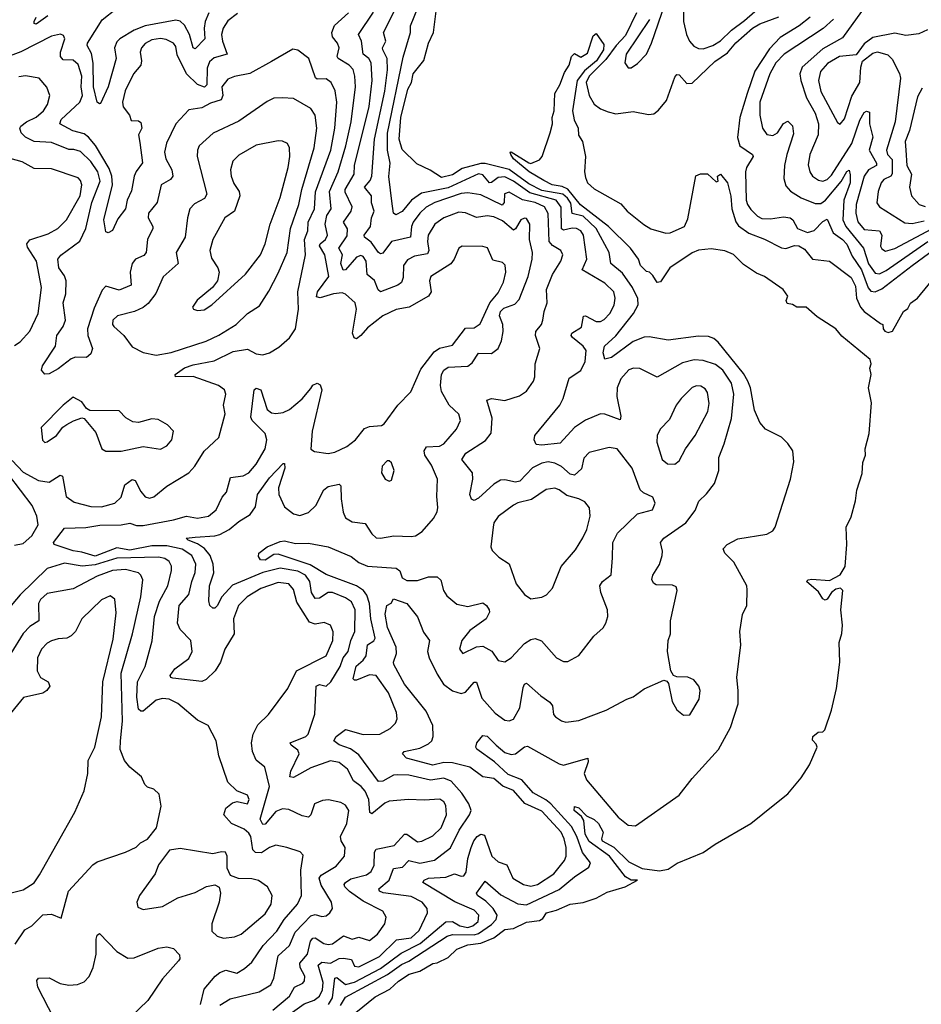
# Model space of a CAD drawing. Extents: x 1550320 to 1685906, y 509093 to 640511.
# Tile 235 of 256: x 1649919 to 1654057, y 516906 to 521423. Entities that reach past the tile are written whole.
import ezdxf

# ---------------------------------------------------------------- set-up
doc = ezdxf.new("R2010")
doc.units = 0

msp = doc.modelspace()

# ---------------------------------------------------------------- linework, layer by layer
at = {"layer": '0CON20XD'}
for points in [[(1652964.2, 521544.2), (1652964.7, 521415), (1652979.2, 521355), (1652993.6, 521325), (1653012.6, 521302.6), (1653035, 521291.1), (1653055, 521290), (1653100.6, 521305), (1653135, 521325.8), (1653185, 521376.1), (1653245, 521420.4), (1653352.5, 521515)], [(1652809.4, 521425), (1652702.3, 521265), (1652695.7, 521225), (1652712.2, 521202.2), (1652725, 521202.9), (1652755, 521223.1), (1652795, 521265.8), (1652818.5, 521315), (1652881.9, 521498.1)], [(1653821.9, 521518.1), (1653695, 521339.7), (1653605, 521290.2), (1653510.3, 521205), (1653499.7, 521175), (1653503.8, 521145), (1653530.2, 521065), (1653569.8, 520995), (1653585.6, 520945), (1653583.5, 520895), (1653544.8, 520805.2), (1653537.2, 520757.2), (1653544.7, 520725), (1653558.2, 520705), (1653585, 520686.7), (1653605, 520682.1), (1653625, 520690.5), (1653645, 520710.3), (1653738.2, 520855), (1653775, 520961.8), (1653795, 520997.9), (1653805, 521004.4), (1653819.4, 520999.4), (1653818.4, 520945), (1653834.3, 520885), (1653817.9, 520825), (1653850.8, 520765), (1653850.4, 520755), (1653813.7, 520735), (1653794.3, 520705.7), (1653758, 520575), (1653756.2, 520535), (1653765, 520495.5), (1653795, 520461.3), (1653865, 520454.1), (1653876.1, 520435), (1653870, 520385), (1653875, 520371.9), (1653891.8, 520361.8), (1653935, 520373.5), (1654033.9, 520426.1), (1654288.5, 520561.5)], [(1650918.4, 521451.6), (1650875, 521418.2), (1650852.6, 521385), (1650845.2, 521355), (1650849.2, 521325), (1650871.5, 521265), (1650811.7, 521248.3), (1650790.6, 521229.4), (1650779.3, 521200.7), (1650778.3, 521125), (1650766.8, 521113.2), (1650735, 521126.2), (1650684.2, 521175), (1650641.7, 521261.7), (1650635, 521301.2), (1650625, 521315.6), (1650591.9, 521331.9), (1650565, 521337), (1650525, 521331.3), (1650495, 521314.6), (1650478.2, 521295), (1650471.8, 521275), (1650478.2, 521235), (1650474.8, 521215.2), (1650441.2, 521175), (1650402.5, 521097.5), (1650391.3, 521045), (1650394.1, 521024.1), (1650423.6, 520985), (1650430.8, 520960.8), (1650465, 520959.2), (1650475, 520952.5), (1650479.2, 520925), (1650464.4, 520895.6), (1650470.6, 520860.6), (1650483.1, 520766.9), (1650453.4, 520726.6), (1650445, 520705.6), (1650432.5, 520637.5), (1650412, 520595), (1650404.4, 520555), (1650370.2, 520509.8), (1650345, 520456.7), (1650325, 520445.6), (1650315, 520450), (1650304.8, 520505.2), (1650345.3, 520665), (1650342.4, 520705), (1650330.2, 520740.2), (1650266.7, 520846.7), (1650235, 520884.3), (1650215, 520899.4), (1650162.8, 520912.8), (1650103.5, 520945), (1650109.1, 520965), (1650195.3, 521045), (1650207.2, 521075), (1650200.5, 521115), (1650204, 521165), (1650187.8, 521217.8), (1650165, 521237.8), (1650118.9, 521238.9), (1650106.6, 521255), (1650107.1, 521275), (1650125.6, 521335), (1650120.8, 521350.8), (1650107, 521357), (1650065, 521347.9), (1649924.2, 521275.8), (1649675, 521183)], [(1650990, 518145), (1651011.8, 518188.2), (1651060.5, 518235), (1651149.6, 518355), (1651189.3, 518435), (1651325, 518504.5), (1651356.4, 518575), (1651357.1, 518615), (1651345.7, 518645), (1651316.9, 518656.9), (1651275, 518650.3), (1651248.8, 518658.8), (1651190.6, 518750.6), (1651175, 518809.4), (1651154.8, 518834.8), (1651105, 518840.7), (1651025, 518813.9), (1650962.5, 518775), (1650923.4, 518735), (1650899.7, 518675), (1650902.8, 518605), (1650860.3, 518535), (1650841.1, 518475), (1650816.4, 518435), (1650775, 518396.5), (1650755, 518387.1), (1650622.4, 518402.4), (1650612.5, 518405), (1650608.9, 518415), (1650630.9, 518445), (1650695, 518493.1), (1650710.3, 518525), (1650704.5, 518575), (1650655, 518625.6), (1650643.1, 518655), (1650651.3, 518735), (1650695, 518785.6), (1650708.4, 518845), (1650725, 518886.2), (1650727.1, 518925), (1650708.9, 518965), (1650664.1, 518994.1), (1650595, 519010), (1650525, 519009.4), (1650425, 518989.7), (1650365, 518999.6), (1650265, 518962.1), (1650205, 518980.8), (1650165, 518986), (1650077.5, 519015), (1650074.3, 519025), (1650125, 519090), (1650223.3, 519093.3), (1650286.5, 519103.5), (1650385, 519105.2), (1650425, 519112.7), (1650455, 519103.2), (1650485, 519101.9), (1650625, 519128.1), (1650685, 519146), (1650735, 519136.4), (1650785, 519145.3), (1650821.3, 519175), (1650847.8, 519232.2), (1650868.2, 519255), (1650886.6, 519323.4), (1650945, 519330.8), (1650970.4, 519345), (1651005, 519383.6), (1651045.7, 519455), (1651053.8, 519495), (1651045.3, 519525), (1650985.5, 519585), (1650979.2, 519599.2), (1650994.4, 519725.6), (1651005, 519732), (1651025.4, 519725.4), (1651055.3, 519635), (1651075, 519620), (1651095, 519615.8), (1651128.5, 519621.5), (1651157.5, 519635), (1651215.7, 519684.3), (1651255, 519730.8), (1651265, 519745.8), (1651285, 519756), (1651297.6, 519747.6), (1651305.4, 519725), (1651260.8, 519535), (1651255, 519453.3), (1651271.9, 519441.9), (1651335, 519433.5), (1651365, 519439.1), (1651420.6, 519465), (1651460.9, 519495), (1651501.6, 519548.4), (1651525, 519557.3), (1651579.2, 519560.8), (1651591.2, 519568.8), (1651654.4, 519655), (1651713.6, 519716.4), (1651760.4, 519819.6), (1651820.6, 519899.4), (1651845, 519915.8), (1651905, 519930.3), (1651965, 520007.5), (1652005, 520008.9), (1652032.5, 520027.5), (1652076.4, 520123.6), (1652115, 520170), (1652139.1, 520219.1), (1652150, 520265), (1652147.7, 520297.7), (1652135, 520309.5), (1652090.7, 520320.7), (1652066.1, 520376.1), (1652045, 520382.5), (1651950, 520385), (1651934.2, 520375), (1651913.6, 520325), (1651897.4, 520302.6), (1651805.6, 520244.4), (1651800, 520225), (1651807.9, 520175), (1651795, 520155.6), (1651705.8, 520104.2), (1651646.7, 520093.3), (1651585, 520065.3), (1651515, 520009.6), (1651485, 519973.8), (1651465, 519959.4), (1651453.8, 519963.8), (1651446.3, 519985), (1651464.6, 520094.6), (1651458.1, 520125), (1651415, 520163.3), (1651399.7, 520169.7), (1651358.6, 520165), (1651297.3, 520147.3), (1651281.1, 520151.1), (1651286.4, 520175), (1651337.2, 520245), (1651320, 520345), (1651295.3, 520385.3), (1651298.3, 520395), (1651323, 520415), (1651332, 520435), (1651321, 520485), (1651329.2, 520525), (1651348.8, 520555), (1651340.5, 520635), (1651380.7, 520725), (1651415.9, 520844.1), (1651441, 520955), (1651459.6, 521115), (1651457.7, 521165), (1651450, 521195), (1651430.7, 521215), (1651380.7, 521245), (1651375.3, 521255), (1651385.4, 521295), (1651378.2, 521315), (1651354.6, 521345), (1651351.1, 521365), (1651363.9, 521396.1), (1651427.3, 521455)], [(1650787.4, 521455), (1650770.4, 521415), (1650765.2, 521385), (1650768.5, 521335), (1650725, 521290), (1650715, 521294.3), (1650698.4, 521355), (1650675, 521398.1), (1650655, 521416.7), (1650635, 521421.7), (1650495, 521394.8), (1650444.7, 521375), (1650378.2, 521335), (1650365, 521322.1), (1650354.8, 521295), (1650361.2, 521245), (1650324.9, 521115.1), (1650290.6, 521039.4), (1650285, 521036.9), (1650274.3, 521045), (1650257.5, 521115), (1650255.7, 521224.3), (1650248, 521268), (1650228, 521305), (1650230.3, 521315), (1650297.6, 521422.4), (1650363.4, 521475)], [(1651336.9, 516905), (1651355.4, 516935), (1651365.6, 517025), (1651375, 517028.9), (1651415, 516997.1), (1651455, 517006.7), (1651575, 517069.6), (1651669.2, 517140.8), (1651757.2, 517185), (1651875, 517284.5), (1651905, 517286), (1651939.7, 517265), (1651975, 517258.6), (1651999.2, 517265), (1652023.3, 517285), (1652026.1, 517315), (1652005, 517338.3), (1651915.5, 517375.5), (1651768.6, 517465), (1651775.7, 517475), (1651795.8, 517484.2), (1651875, 517489), (1651915, 517503.9), (1651945, 517493.2), (1651956.7, 517495), (1651967.6, 517512.4), (1651976, 517575), (1651991.5, 517625), (1652003.2, 517655), (1652018.8, 517675), (1652035, 517686.2), (1652052.1, 517682.1), (1652086.5, 517585), (1652115, 517558.7), (1652155.4, 517545), (1652182.9, 517485), (1652231.4, 517455), (1652265, 517447.1), (1652295, 517455.9), (1652370, 517505), (1652419.3, 517565), (1652426.4, 517585), (1652426.9, 517625), (1652418.4, 517665), (1652404.3, 517695), (1652315, 517791.6), (1652237.7, 517827.7), (1652185, 517886.3), (1652136.7, 517906.7), (1652095, 517942.2), (1652045, 517949.3), (1651985, 517994.1), (1651905, 518014.2), (1651864.9, 518015.1), (1651815, 518002.9), (1651694.2, 518035), (1651675.8, 518055), (1651684.2, 518065), (1651755, 518080.3), (1651795, 518100.4), (1651810.9, 518115), (1651816.8, 518135), (1651815.3, 518185), (1651785, 518250.8), (1651684.8, 518375), (1651636.2, 518465), (1651634, 518476), (1651647.6, 518515), (1651647.2, 518545), (1651606.5, 518635), (1651596.2, 518695), (1651604.5, 518735.5), (1651623.9, 518746.1), (1651635, 518766.2), (1651695, 518744.4), (1651745, 518683.5), (1651773, 518613), (1651799.5, 518575), (1651790, 518525), (1651798.1, 518495), (1651835, 518420.3), (1651864.7, 518375), (1651905, 518343.8), (1651945, 518331.2), (1651965, 518338.2), (1652005, 518384.4), (1652015, 518384.3), (1652039.8, 518309.8), (1652101.1, 518241.1), (1652145, 518209.5), (1652165, 518205.6), (1652185, 518214.4), (1652214.1, 518265.9), (1652230, 518360), (1652235, 518374), (1652245, 518379.2), (1652310.7, 518320.7), (1652352.6, 518292.6), (1652363.6, 518275), (1652369.2, 518235), (1652378, 518225), (1652405, 518205.7), (1652425, 518200.5), (1652485, 518207.3), (1652611.2, 518255), (1652705, 518305.7), (1652735, 518316), (1652785, 518353.8), (1652875, 518392.5), (1652888.3, 518388.3), (1652897, 518377), (1652913.8, 518295), (1652935, 518257.5), (1652965, 518232.5), (1652995, 518233.3), (1653037.5, 518305), (1653041.2, 518345), (1653035.7, 518365.7), (1653013.3, 518395), (1652985, 518406), (1652935, 518407.5), (1652920, 518415), (1652907.5, 518435), (1652891.4, 518525), (1652895.7, 518574.3), (1652905.8, 518605), (1652905.7, 518665), (1652935.8, 518805), (1652931.2, 518821.2), (1652915, 518828.8), (1652840.3, 518830.3), (1652828.3, 518838.3), (1652820.6, 518855), (1652824.4, 518875), (1652855, 518924.2), (1652867.9, 518965), (1652869.5, 518985), (1652859.4, 519025), (1652875.6, 519045), (1652976.9, 519115), (1653018.6, 519171.4), (1653035.5, 519214.5), (1653071.7, 519248.3), (1653107.1, 519295), (1653128.1, 519355), (1653127.3, 519415), (1653152.2, 519477.8), (1653185.7, 519594.3), (1653197, 519705), (1653186, 519755), (1653145.3, 519815), (1653111.6, 519841.6), (1653055, 519860), (1653015, 519863.2), (1652961.3, 519848.7), (1652845, 519783.1), (1652765, 519822.9), (1652736.1, 519823.9), (1652715, 519816.9), (1652677.1, 519775), (1652660.8, 519735), (1652660, 519695), (1652678.2, 519605), (1652675, 519588), (1652605, 519614.2), (1652585, 519614.7), (1652515, 519585.3), (1652465, 519552.2), (1652399.6, 519480.4), (1652315, 519470.8), (1652290, 519475), (1652280, 519495), (1652282.5, 519515), (1652398.4, 519655), (1652413.4, 519685), (1652440.9, 519779.1), (1652495, 519813.8), (1652513.7, 519855), (1652519, 519905), (1652505.2, 519925), (1652456.8, 519965), (1652450.4, 519975), (1652452.9, 519985), (1652498.1, 520011.9), (1652507, 520063), (1652515, 520065.3), (1652565, 520038.4), (1652585, 520038.7), (1652602.1, 520047.9), (1652627.1, 520075), (1652646.8, 520113.2), (1652651.3, 520145), (1652645, 520174.2), (1652604.4, 520215), (1652500.5, 520275), (1652522.2, 520325), (1652507.1, 520435), (1652494.1, 520454.1), (1652475, 520465.2), (1652455, 520467), (1652415, 520457), (1652405, 520463.3), (1652403.4, 520563.4), (1652381.2, 520595), (1652259.7, 520629.7), (1652185, 520682.8), (1652145, 520702.6), (1652115, 520700), (1652085, 520676), (1652075, 520674.8), (1652045, 520712.2), (1652025, 520716.7), (1651885, 520651.5), (1651763.1, 520626.9), (1651717.8, 520595), (1651675, 520543.5), (1651645, 520527.5), (1651635, 520536.2), (1651628.5, 520578.5), (1651613.6, 520703.6), (1651619.3, 520765), (1651607, 520825), (1651607.1, 520902.9), (1651678.5, 521251.5), (1651712.9, 521365), (1651712.5, 521395), (1651748.9, 521485)], [(1652271.6, 520325), (1652272.2, 520355), (1652258.6, 520415), (1652260.9, 520485), (1652245, 520510.9), (1652235, 520512.9), (1652218.5, 520505), (1652195, 520463.6), (1652185, 520458), (1652135, 520500), (1652095, 520518.4), (1652065, 520523.1), (1652015, 520515.3), (1651965, 520537.8), (1651935, 520540.3), (1651865.2, 520514.8), (1651824.2, 520485.8), (1651793.4, 520435), (1651790, 520405), (1651796, 520364), (1651791, 520349), (1651731.3, 520338.7), (1651698.2, 520321.8), (1651680, 520295), (1651678.8, 520241.2), (1651671.9, 520218.1), (1651655, 520206.1), (1651575, 520174.4), (1651564, 520184), (1651547, 520227), (1651514.2, 520255), (1651508.4, 520315), (1651495, 520337.3), (1651485, 520341.6), (1651465, 520333.2), (1651415, 520276.1), (1651403.8, 520273.8), (1651392.2, 520305), (1651400.7, 520345), (1651384.3, 520375), (1651421.7, 520431.7), (1651423.1, 520463.1), (1651404.7, 520495), (1651440, 520545), (1651444.8, 520565), (1651412.8, 520632.8), (1651412.8, 520645), (1651453.6, 520715), (1651455.2, 520755), (1651522.3, 521025), (1651536.6, 521145), (1651531.5, 521225), (1651521.8, 521245), (1651494.7, 521265), (1651487.1, 521325), (1651474.7, 521355), (1651542.3, 521457.7)], [(1651390.6, 516899.4), (1651415, 516938.5), (1651607.5, 517042.5), (1651671.4, 517088.6), (1651705, 517103.5), (1651881.4, 517218.6), (1651905, 517225.4), (1652005, 517223.9), (1652025, 517230), (1652085, 517271.1), (1652106, 517295), (1652110, 517315), (1652092, 517345), (1652058.3, 517378.3), (1652020, 517405), (1652016.2, 517415), (1652055, 517470.6), (1652127.5, 517407.5), (1652205, 517366.5), (1652245, 517362.3), (1652395, 517432.3), (1652465, 517490.8), (1652531.6, 517535), (1652538.4, 517555), (1652502.5, 517602.5), (1652476.3, 517675), (1652451.3, 517721.3), (1652356, 517826), (1652334.4, 517844.4), (1652275, 517876.1), (1652223.3, 517935), (1652160.4, 517960.4), (1652098.2, 518018.2), (1652016.9, 518076.9), (1652012.5, 518085), (1652017.3, 518105), (1652045, 518139.1), (1652065, 518136.2), (1652106.1, 518095), (1652145, 518061.5), (1652175, 518051.6), (1652195, 518055.3), (1652235, 518087.7), (1652250, 518090), (1652395, 518008.8), (1652415, 518003.4), (1652525.7, 518035.7), (1652527.9, 518017.9), (1652510, 517965), (1652520, 517935), (1652665, 517764.6), (1652712, 517728), (1652745, 517724.6), (1652945, 517864.6), (1653005, 517941.4), (1653125.5, 518075), (1653180.4, 518175), (1653216, 518285), (1653215.8, 518345.8), (1653210.7, 518405), (1653227.9, 518555), (1653223.4, 518616.6), (1653235.9, 518694.1), (1653256.7, 518735), (1653257.7, 518807.7), (1653255.8, 518825), (1653197.1, 518935), (1653155, 518976), (1653147.1, 518995), (1653166, 519015), (1653215, 519041.1), (1653347.4, 519062.6), (1653375, 519077.5), (1653385.5, 519095), (1653456.9, 519315), (1653471.2, 519395), (1653466.5, 519445), (1653445, 519478.6), (1653415, 519508.1), (1653341.4, 519545), (1653315.9, 519575.9), (1653291.8, 519631.8), (1653273.3, 519735), (1653260.7, 519765), (1653240.4, 519800.4), (1653125, 519943.3), (1653105, 519960.5), (1653079.4, 519969.4), (1653035, 519970.8), (1652895, 519952.9), (1652808.6, 519968.6), (1652785, 519967.5), (1652735, 519947.5), (1652635, 519873.7), (1652605, 519866), (1652596.1, 519895), (1652602.5, 519925), (1652655, 519973.6), (1652736.6, 520075), (1652756.7, 520115), (1652755.3, 520144.7), (1652730.7, 520195), (1652685, 520261.1), (1652631.2, 520305), (1652623.7, 520355), (1652565.1, 520465), (1652505, 520521.5), (1652455, 520534.7), (1652448.9, 520581.1), (1652433.2, 520605), (1652412.2, 520622.2), (1652315, 520639.2), (1652255, 520670), (1652165, 520736.4), (1652055, 520764.1), (1652035, 520764.1), (1651949.5, 520740.5), (1651905, 520711), (1651855, 520698.9), (1651803, 520733), (1651742, 520762), (1651675, 520828.6), (1651660.5, 520875), (1651667.5, 520975), (1651700.9, 521105), (1651717.6, 521135), (1651724.4, 521175), (1651773.6, 521236.4), (1651795, 521316), (1651818.4, 521365), (1651831.5, 521475)], [(1652639.6, 518955), (1652641.2, 519025), (1652661.9, 519068.1), (1652755, 519156.2), (1652823.3, 519175), (1652835.8, 519205), (1652825, 519232), (1652782.4, 519252.4), (1652767, 519267), (1652730, 519365), (1652661.2, 519455), (1652625, 519460.6), (1652532.6, 519437.4), (1652508.3, 519411.7), (1652497.3, 519362.7), (1652465, 519333.2), (1652445, 519338.7), (1652405, 519372.8), (1652375, 519389), (1652345, 519394.3), (1652315, 519388.9), (1652273, 519367), (1652215, 519305.3), (1652195, 519301.6), (1652145, 519312.4), (1652125, 519310.3), (1652095, 519292.8), (1652025, 519227.5), (1652005, 519217.1), (1651992.9, 519222.9), (1651984.6, 519244.6), (1651998.8, 519315), (1651996.9, 519345), (1651948.9, 519405), (1651965.9, 519434.1), (1652056.8, 519493.2), (1652083.1, 519526.9), (1652086.9, 519595), (1652062.5, 519677.5), (1652084.5, 519685.5), (1652145, 519676.2), (1652212.8, 519697.2), (1652245, 519719.2), (1652277.5, 519765), (1652283.6, 519785), (1652285.4, 519844.6), (1652306.5, 519915), (1652286.1, 519975), (1652287.1, 519992.9), (1652313.5, 520025), (1652320.3, 520045), (1652325.4, 520085), (1652340, 520125), (1652336.8, 520185), (1652363.9, 520255), (1652401.8, 520315), (1652411.8, 520345), (1652403.1, 520365), (1652365, 520386.7), (1652348.7, 520405), (1652344.1, 520534.1), (1652327.9, 520565), (1652285, 520584.3), (1652227.2, 520597.2), (1652165, 520632.8), (1652144.1, 520625), (1652142.8, 520585), (1652133.1, 520573.1), (1652035, 520619.7), (1651975, 520628.3), (1651945, 520626.1), (1651825, 520584.8), (1651785, 520562.8), (1651754.7, 520535), (1651725, 520494.6), (1651717, 520475), (1651712, 520425), (1651625, 520405.7), (1651585, 520352.1), (1651575, 520348.4), (1651565, 520355.8), (1651532.7, 520402.7), (1651501.1, 520425), (1651500.4, 520435), (1651529, 520475), (1651533.1, 520515), (1651545.8, 520545), (1651533.5, 520583.5), (1651533.3, 520615), (1651501.6, 520655), (1651528.1, 520685), (1651535.6, 520705), (1651547.7, 520875), (1651594.3, 521095), (1651607, 521193), (1651605.9, 521245), (1651585.8, 521285), (1651584.7, 521295), (1651599.7, 521325), (1651588.7, 521365), (1651649.3, 521485)], [(1652749.8, 521455), (1652699.8, 521350.2), (1652656.5, 521305), (1652608.8, 521241.2), (1652532.1, 521165), (1652518.4, 521135), (1652531.9, 521075), (1652555, 521036.4), (1652585, 521014.7), (1652619.8, 521000.2), (1652655, 520991.3), (1652735, 521002.1), (1652805, 520987.8), (1652828.9, 520991.1), (1652851.4, 521008.6), (1652887.6, 521052.4), (1652925, 521160), (1652935, 521172.5), (1652945, 521170.6), (1652980.9, 521130.9), (1653005, 521132.9), (1653108.9, 521231.1), (1653168.1, 521271.9), (1653205, 521317.4), (1653282.8, 521385), (1653315, 521405.2), (1653403.2, 521436.8)], [(1650048.8, 521441.2), (1649995, 521403.5), (1649986.2, 521406.2), (1649985.8, 521415), (1649994.3, 521435)], [(1653546.8, 521435), (1653496.4, 521395), (1653408.8, 521341.2), (1653359.5, 521290.5), (1653292.9, 521187.1), (1653258.2, 521085), (1653223.8, 520975), (1653213.2, 520883.2), (1653224.3, 520844.3), (1653281.4, 520805), (1653285.8, 520795), (1653255.3, 520745), (1653250, 520725), (1653252.9, 520595), (1653258.5, 520575), (1653275, 520552.5), (1653305, 520522.3), (1653325, 520511.3), (1653365, 520509.5), (1653425, 520518.9), (1653455, 520514), (1653467.7, 520505), (1653489.3, 520465), (1653535, 520447.7), (1653564.4, 520455.6), (1653605, 520496.9), (1653625, 520508.2), (1653652.2, 520445), (1653695, 520415.5), (1653715, 520394.2), (1653739.1, 520339.1), (1653782.4, 520275), (1653812.5, 520192.5), (1653825, 520178.4), (1653845, 520175.2), (1653875, 520188), (1654015, 520296.2), (1654164, 520405)], [(1653654.5, 521425.5), (1653606.9, 521383.1), (1653427.2, 521265), (1653389.8, 521225), (1653361, 521175), (1653315.6, 521045), (1653315.6, 520985.6), (1653327.6, 520925), (1653347.4, 520897.4), (1653375, 520892.7), (1653397.5, 520905), (1653425, 520947.5), (1653445, 520958), (1653465, 520936.7), (1653470.9, 520899.1), (1653439.4, 520805), (1653429.1, 520755), (1653426.2, 520695), (1653435, 520660.8), (1653456.3, 520636.3), (1653506, 520606), (1653570.2, 520580.2), (1653595, 520580.4), (1653617, 520595), (1653689.2, 520680.8), (1653715, 520726.8), (1653725, 520732.9), (1653731, 520711), (1653729.6, 520675), (1653700.6, 520595), (1653696.1, 520505), (1653709.8, 520475), (1653791.7, 520375), (1653815, 520303.7), (1653845, 520260.2), (1653865, 520257.9), (1653895, 520272.8), (1654086.8, 520405)], [(1653240.9, 520300.9), (1653195, 520345.6), (1653155, 520363.6), (1653092.6, 520372.6), (1653035, 520365.8), (1653005, 520354.3), (1652902.9, 520285), (1652859.3, 520220.7), (1652845, 520217.5), (1652825, 520250), (1652810, 520265), (1652795, 520267.5), (1652767.5, 520295), (1652759.2, 520325), (1652721.8, 520375), (1652622, 520475), (1652493.2, 520573.2), (1652435.1, 520645.1), (1652408.1, 520658.1), (1652362.7, 520665), (1652324.5, 520685), (1652257.8, 520725), (1652184.6, 520785), (1652172.7, 520805), (1652170, 520815), (1652175, 520817.5), (1652256.1, 520766.1), (1652265, 520764.3), (1652305, 520780), (1652317.3, 520795), (1652353.8, 520903.8), (1652364.4, 520945), (1652362.3, 520975), (1652371.4, 521005), (1652375.2, 521085), (1652398.6, 521125), (1652418.7, 521181.3), (1652440, 521215), (1652451.9, 521255), (1652465, 521268.8), (1652495, 521251.4), (1652525, 521270.5), (1652550.6, 521349.4), (1652565, 521360), (1652599.4, 521309.4), (1652597.9, 521285), (1652565.5, 521235), (1652511.2, 521188.8), (1652477.7, 521145), (1652456, 521005), (1652463.4, 520963.4), (1652481.8, 520925), (1652484.2, 520894.2), (1652501.2, 520865), (1652515.6, 520795.6), (1652510.6, 520725), (1652515, 520699.2), (1652525, 520674.5), (1652555, 520646.7), (1652678.2, 520578.2), (1652706.4, 520545), (1652783.2, 520483.2), (1652815, 520463.1), (1652885, 520444.3), (1652905, 520446.2), (1652970, 520475), (1652985, 520510), (1653022.5, 520707.5), (1653043.3, 520716.7), (1653075, 520716.2), (1653115, 520680), (1653125, 520682.5), (1653122, 520705), (1653135, 520714.2), (1653167.8, 520675), (1653183, 520613), (1653187.7, 520555), (1653205.9, 520495.9), (1653218.1, 520478.1), (1653265, 520444.4), (1653336.8, 520416.8), (1653415, 520376.5), (1653435, 520373.5), (1653475, 520386.9), (1653495, 520385.4), (1653521.2, 520371.2), (1653556.7, 520325), (1653635, 520315.7), (1653735, 520240.9), (1653755, 520201.4), (1653759, 520145), (1653777.7, 520105), (1653795, 520084.8), (1653870, 520030), (1653880, 520025), (1653881.5, 520005), (1653890, 519995), (1653905, 519987.5), (1653925, 519994.7), (1653975.5, 520084.5), (1653995, 520098), (1654007.5, 520122.5), (1654040, 520145), (1654137.3, 520265)], [(1654085, 521376.9), (1654045, 521358.8), (1653985, 521351.5), (1653935, 521361.4), (1653835, 521342), (1653795, 521312.5), (1653758.2, 521261.8), (1653681.9, 521255), (1653626.9, 521223.1), (1653593.6, 521185), (1653584.5, 521144.5), (1653595, 521094.6), (1653672.1, 520952.1), (1653685, 520944.3), (1653705, 520969.2), (1653738.1, 521071.9), (1653775.4, 521135), (1653778.9, 521205), (1653787.1, 521232.9), (1653835, 521270), (1653855, 521276), (1653902.7, 521262.7), (1653923, 521243), (1653957, 521177), (1653961.5, 521155), (1653936.5, 520955), (1653896.3, 520825), (1653901.3, 520805), (1653922.4, 520782.4), (1653923.7, 520716.3), (1653916.6, 520705), (1653885, 520690.8), (1653871.9, 520675), (1653858.1, 520635), (1653853.4, 520583.4), (1653865, 520564.5), (1653981.9, 520491.9), (1654015, 520488.4), (1654069.5, 520500.5)], [(1649885, 519400.4), (1649935, 519346.9), (1650005, 519308.6), (1650055, 519300.9), (1650105, 519332.9), (1650115, 519328.8), (1650132.5, 519235), (1650168.9, 519208.9), (1650245, 519190), (1650295, 519189), (1650355.2, 519204.8), (1650385, 519233.3), (1650401, 519289), (1650435, 519313.8), (1650449, 519309), (1650475, 519258.5), (1650495, 519234.3), (1650515, 519228.1), (1650535, 519234.4), (1650595, 519283.5), (1650695.7, 519345), (1650722.2, 519375), (1650766.1, 519443.9), (1650833.5, 519506.5), (1650862.1, 519615), (1650854.6, 519655), (1650865.3, 519705), (1650859.6, 519725), (1650832.2, 519745), (1650715, 519786.2), (1650634.1, 519784.1), (1650632.5, 519795), (1650675, 519825.9), (1650715, 519839.7), (1650811.7, 519858.3), (1650898.5, 519901.5), (1650965, 519912.3), (1651005, 519890.6), (1651035, 519885.5), (1651066, 519895), (1651108.8, 519921.2), (1651156.8, 519963.2), (1651184.5, 520005.5), (1651198.1, 520095), (1651194.8, 520175.2), (1651230.2, 520345), (1651225.8, 520415), (1651241.7, 520455), (1651242.9, 520495), (1651271.6, 520555), (1651275.9, 520634.1), (1651346.5, 520825), (1651365.6, 520925), (1651374.3, 521044.3), (1651366.6, 521096.6), (1651349.1, 521135), (1651325, 521151.8), (1651285, 521151.2), (1651276.6, 521156.6), (1651245.3, 521245.3), (1651195, 521284), (1651172.3, 521287.7), (1651075, 521231.4), (1650975, 521176.1), (1650905, 521162.8), (1650875, 521151.1), (1650846.8, 521115), (1650851.3, 521075), (1650843.3, 521055), (1650795, 521039.8), (1650755, 521018.8), (1650695, 521009.4), (1650635, 520945.6), (1650592.7, 520857.3), (1650584.1, 520815), (1650589.1, 520785), (1650617.9, 520735), (1650622.5, 520705), (1650610.5, 520689.5), (1650569.1, 520665), (1650550, 520585), (1650510.5, 520535), (1650508.2, 520515), (1650530.6, 520475), (1650530.6, 520465), (1650505.4, 520415), (1650500, 520355), (1650488.1, 520341.9), (1650450, 520325), (1650434.7, 520305.3), (1650425.9, 520265), (1650431.4, 520205), (1650375, 520183.1), (1650315, 520200.6), (1650297.3, 520182.7), (1650260.2, 520099.8), (1650230, 520005), (1650232, 519975), (1650252.9, 519915), (1650245, 519890), (1650225, 519874.2), (1650175.4, 519875.4), (1650155, 519867.6), (1650095, 519821.2), (1650055, 519798.8), (1650035, 519796.9), (1650019.2, 519815), (1650023.3, 519835), (1650083.1, 519925), (1650088.9, 519975), (1650119.3, 520015), (1650129.6, 520045), (1650118.7, 520125), (1650131, 520165), (1650132.8, 520225), (1650125, 520247.5), (1650098.8, 520285), (1650094.7, 520325.3), (1650107.4, 520342.6), (1650195, 520406.5), (1650223.3, 520465), (1650249.8, 520585), (1650288.1, 520681.9), (1650277.3, 520725), (1650245, 520773.3), (1650198.1, 520818.1), (1650167.7, 520827.7), (1650145, 520828.6), (1650065, 520859.5), (1649984.8, 520864.8), (1649945.4, 520885), (1649926.2, 520905), (1649920, 520925), (1649923.8, 520935), (1649950.4, 520955), (1649995, 520976.1), (1650028, 521005), (1650046.2, 521035), (1650057.1, 521075), (1650043.7, 521113.7), (1650008.1, 521155), (1649945, 521166.2), (1649915, 521160.8)], [(1654060.5, 521109.5), (1654040, 521070), (1654002.1, 520915), (1653983, 520865), (1653985.2, 520825.2), (1653990.5, 520755), (1654011, 520715), (1654002.5, 520655), (1654012.4, 520615), (1654046.9, 520575), (1654075, 520567)], [(1650545, 519884.7), (1650615, 519895.7), (1650775, 519948.8), (1650833.6, 519976.4), (1650911.8, 520025), (1650964.4, 520075), (1651019.3, 520110.7), (1651062.7, 520177.3), (1651105, 520260.6), (1651146.9, 520355), (1651161.3, 520465), (1651199.8, 520575), (1651213.8, 520645), (1651270.7, 520835), (1651282.8, 520925), (1651274.7, 520984.7), (1651255.7, 521015.7), (1651175, 521062.2), (1651125.4, 521064.6), (1651085, 521063.1), (1651055, 521047.8), (1650925, 520957.1), (1650807.7, 520902.3), (1650742.2, 520845), (1650734.5, 520825), (1650733.8, 520795), (1650777.7, 520622.3), (1650767, 520603), (1650721, 520579), (1650700.4, 520555), (1650689.7, 520515), (1650679.2, 520425), (1650637.1, 520355), (1650647.1, 520305), (1650576.8, 520243.2), (1650543.4, 520166.6), (1650508.3, 520121.7), (1650485, 520102.5), (1650446.1, 520083.9), (1650367.5, 520065), (1650346.4, 520045), (1650345.5, 520025), (1650351.5, 520015), (1650396.5, 519975), (1650435, 519922.7), (1650485, 519896.1), (1650545, 519884.7)], [(1650735, 520088.8), (1650765, 520092.5), (1650801.2, 520115), (1650955, 520255.6), (1651024.6, 520345), (1651045.4, 520395), (1651068.2, 520485), (1651115, 520608), (1651151.6, 520745), (1651159.2, 520795), (1651157.5, 520835), (1651148, 520855), (1651125.6, 520865.6), (1651105, 520866.9), (1651005, 520848.2), (1650925, 520801.1), (1650897.1, 520775), (1650886.7, 520735), (1650889.1, 520705), (1650901.7, 520671.7), (1650926.2, 520635), (1650929.1, 520615), (1650905, 520544.2), (1650860.8, 520515), (1650805.6, 520415), (1650792.2, 520365), (1650799.1, 520329.1), (1650828.6, 520285), (1650834.3, 520265), (1650827.5, 520225), (1650803.8, 520195), (1650733.4, 520136.6), (1650712, 520105), (1650717.5, 520095), (1650735, 520088.8)], [(1649895, 519927.8), (1649921.4, 519945), (1649965.8, 519994.2), (1650004, 520076), (1650019.4, 520195), (1649995.6, 520315.6), (1649955, 520380), (1649951.6, 520395), (1649966.3, 520413.7), (1650049.5, 520440.5), (1650094.8, 520465.2), (1650134.2, 520505.8), (1650197.3, 520615), (1650204.6, 520665), (1650198.8, 520685), (1650187.4, 520697.4), (1650065, 520738.9), (1649985, 520740), (1649930.5, 520770.5), (1649813.1, 520803.1)], [(1651080.7, 516879.3), (1651156.7, 516943.3), (1651179.6, 516985), (1651218, 517002), (1651226.9, 517013.1), (1651227.2, 517035), (1651207, 517075), (1651204.1, 517095), (1651240.2, 517135), (1651253.7, 517195), (1651265, 517209.2), (1651275, 517211.1), (1651314.2, 517184.2), (1651335, 517179.5), (1651355, 517183.8), (1651405, 517220.4), (1651444.7, 517204.7), (1651475, 517213.3), (1651525, 517198.5), (1651561.9, 517228.1), (1651594.5, 517275), (1651601.5, 517305), (1651585, 517333.3), (1651495, 517379.6), (1651433.3, 517423.3), (1651410.7, 517445), (1651408.2, 517455), (1651413.9, 517465), (1651439.3, 517480.7), (1651510.3, 517499.7), (1651532.1, 517515), (1651546.5, 517543.5), (1651546.7, 517603.3), (1651555, 517617.5), (1651638.1, 517635), (1651685, 517686.7), (1651696, 517686), (1651745, 517651.2), (1651765, 517654.7), (1651815, 517678.8), (1651854, 517715), (1651877.9, 517775), (1651875, 517818.6), (1651865, 517835.4), (1651847.2, 517847.2), (1651775, 517842.2), (1651704, 517846), (1651615, 517838.2), (1651595, 517829.3), (1651535, 517779.6), (1651525.4, 517785.4), (1651520.8, 517845), (1651505, 517883.8), (1651486.7, 517905), (1651450.6, 517930.6), (1651422.8, 517985), (1651384.5, 518015.5), (1651345, 518023.4), (1651255, 517990), (1651175, 517946.5), (1651158.8, 517948.8), (1651162.8, 517975), (1651201, 518055), (1651195, 518071.8), (1651164.4, 518095), (1651160.8, 518105), (1651232.2, 518135), (1651243.6, 518145), (1651273.4, 518236.6), (1651279.6, 518365), (1651295, 518372.3), (1651325, 518365.3), (1651346.7, 518385), (1651390, 518455), (1651403.7, 518495), (1651427.1, 518525), (1651438.8, 518575), (1651456.5, 518616.5), (1651459, 518715), (1651442.3, 518752.3), (1651415, 518770.3), (1651355, 518795.2), (1651335, 518794.8), (1651295, 518769.3), (1651275, 518767.2), (1651258.3, 518795), (1651250.6, 518845), (1651230.5, 518875), (1651195, 518893.2), (1651115, 518906.8), (1651035, 518887.3), (1650895, 518828.8), (1650846.1, 518775), (1650825, 518734.4), (1650815, 518723.5), (1650805, 518723.3), (1650792.2, 518735), (1650786.9, 518756.9), (1650790.8, 518825), (1650809.8, 518885), (1650807, 518925), (1650792.9, 518965), (1650766.8, 518996.8), (1650735, 519019.1), (1650692.1, 519035), (1650683.8, 519045), (1650725, 519049.2), (1650815.2, 519054.8), (1650838.2, 519061.8), (1650881.1, 519085), (1650925, 519121.2), (1650977.4, 519152.6), (1651001.4, 519188.6), (1651010, 519245), (1651065, 519321.5), (1651127.7, 519387.7), (1651135, 519386.7), (1651136.4, 519365), (1651107.4, 519275), (1651107.6, 519245), (1651135, 519188.2), (1651175, 519155.4), (1651205, 519148.8), (1651245, 519161.8), (1651277.9, 519195), (1651315, 519266.5), (1651335, 519280.9), (1651385, 519292.5), (1651392.5, 519285), (1651393.9, 519225), (1651404.2, 519164.2), (1651415, 519137.5), (1651445, 519119.5), (1651505, 519111.1), (1651535, 519064.3), (1651555, 519046.7), (1651575, 519044.5), (1651635.4, 519055.4), (1651715, 519051.4), (1651735, 519055.7), (1651766, 519075), (1651818.6, 519135), (1651834.4, 519165), (1651837.5, 519185), (1651832.7, 519235), (1651835.9, 519315), (1651809, 519379), (1651778.2, 519425), (1651774.6, 519445.4), (1651786.6, 519463.4), (1651845, 519466.6), (1651865, 519476.8), (1651923.2, 519545), (1651941.5, 519585), (1651935, 519612.9), (1651890.5, 519655), (1651855, 519718), (1651849.6, 519745), (1651855, 519796), (1651865.6, 519815), (1651885, 519828.5), (1651975.7, 519834.3), (1651995, 519849.5), (1652025, 519893.3), (1652085, 519891.9), (1652114.7, 519915.3), (1652130.5, 519949.5), (1652137.3, 519992.7), (1652137, 520025), (1652121, 520065), (1652125, 520083.8), (1652140.3, 520099.7), (1652191.8, 520118.2), (1652211, 520139), (1652251.9, 520245), (1652271.6, 520325)], [(1651461.6, 516868.4), (1651550.4, 516939.6), (1651617.7, 516975), (1651657.7, 517012.3), (1651706.1, 517043.9), (1651755, 517057.9), (1651815, 517093), (1651835, 517095.4), (1651885, 517120.3), (1651925, 517159.4), (1651975, 517178.5), (1652035, 517185.7), (1652095, 517210.2), (1652145, 517248.7), (1652185, 517253.3), (1652245, 517282.5), (1652305, 517289.7), (1652320.1, 517299.9), (1652336.2, 517325), (1652383, 517337), (1652445, 517365.4), (1652505, 517372.5), (1652565, 517392.9), (1652615, 517420.5), (1652698, 517445), (1652755, 517475.6), (1652725, 517475.5), (1652700, 517490), (1652625.2, 517585.2), (1652532.5, 517652.5), (1652513.9, 517686.1), (1652508.4, 517748.4), (1652497, 517767), (1652464.2, 517795), (1652465, 517812.9), (1652485, 517806.5), (1652519.7, 517769.7), (1652555, 517754.3), (1652575.4, 517735.4), (1652597.3, 517695), (1652588.6, 517665), (1652592.9, 517655), (1652645, 517626.1), (1652715, 517559.5), (1652775, 517529.5), (1652855, 517518), (1652895, 517526.4), (1652937.1, 517552.9), (1653055, 517601.6), (1653110, 517640), (1653275, 517735.9), (1653385, 517824.3), (1653445, 517871.9), (1653505, 517944.1), (1653543.8, 518005), (1653579.5, 518085), (1653575, 518100), (1653558, 518118), (1653559.2, 518135), (1653583.8, 518155), (1653605, 518155.8), (1653614.2, 518165), (1653645.2, 518254.8), (1653667.8, 518355), (1653682.2, 518475), (1653680.3, 518565), (1653692.5, 518607.5), (1653695.5, 518645.5), (1653687.6, 518715), (1653696.4, 518805), (1653685.3, 518815.3), (1653665, 518811.1), (1653645.3, 518795), (1653625, 518764.6), (1653615, 518760.4), (1653605, 518765.4), (1653585, 518797.5), (1653530, 518845), (1653536.8, 518853.2), (1653555, 518856.6), (1653635, 518850.7), (1653685, 518875.8), (1653707.1, 518915), (1653714.5, 519015.5), (1653711.9, 519095), (1653735, 519142), (1653755, 519215.8), (1653761.6, 519265), (1653785, 519341.1), (1653788.8, 519391.2), (1653800.5, 519425), (1653799.3, 519455), (1653817.7, 519525), (1653828.2, 519665), (1653814.3, 519735), (1653826, 519795), (1653820, 519825), (1653826, 519845), (1653822.5, 519865), (1653691.3, 519971.3), (1653664.7, 520005), (1653579.6, 520059.6), (1653527.9, 520105), (1653485, 520104), (1653465, 520117.1), (1653441.7, 520121.7), (1653436.2, 520135), (1653443.8, 520155), (1653422.5, 520185), (1653337.5, 520245), (1653300.2, 520260.2), (1653240.9, 520300.9)], [(1652925, 519384.4), (1652945, 519400), (1652974.4, 519455), (1653018.5, 519515), (1653076.9, 519625), (1653082.6, 519662.6), (1653075, 519712.5), (1653065, 519730), (1653045, 519741.4), (1653025, 519743.1), (1653005, 519735.6), (1652954.7, 519685.3), (1652931.1, 519655), (1652901.7, 519588.3), (1652858.8, 519545), (1652844.3, 519515.7), (1652842.5, 519485), (1652868, 519405), (1652892.5, 519385), (1652925, 519384.4)], [(1650315, 519444), (1650385, 519444.4), (1650485.5, 519465.5), (1650565, 519452.9), (1650595, 519467.5), (1650616.7, 519495), (1650624.2, 519535), (1650598, 519565), (1650555, 519588.5), (1650525, 519592.5), (1650465, 519575.5), (1650438.3, 519578.3), (1650406.5, 519596.5), (1650375, 519628.8), (1650240.8, 519630.8), (1650225, 519638.8), (1650205, 519670.8), (1650165, 519690.8), (1650118.8, 519655), (1650017.3, 519552.7), (1650024.2, 519494.2), (1650034.2, 519484.2), (1650045, 519486), (1650088, 519515), (1650116.8, 519553.2), (1650135, 519566), (1650166.8, 519583.2), (1650205, 519596), (1650215, 519594), (1650268.7, 519528.7), (1650296.7, 519455), (1650315, 519444)], [(1651615, 519306.2), (1651625, 519311.2), (1651637.1, 519355), (1651625, 519390), (1651615, 519400), (1651605, 519398.8), (1651582, 519375), (1651580, 519345), (1651596.7, 519315), (1651615, 519306.2)], [(1649895, 519013), (1649935, 519020.6), (1649975.4, 519055), (1650003.9, 519105), (1649998.4, 519145), (1649976.9, 519195), (1649870, 519335)], [(1652265, 518766.7), (1652315, 518773.5), (1652337.1, 518785), (1652364.4, 518815), (1652404.2, 518915), (1652469.1, 518990.9), (1652503.4, 519046.6), (1652522.2, 519085), (1652536.8, 519145), (1652533.8, 519183.8), (1652511.9, 519211.9), (1652485.3, 519225.3), (1652429.5, 519239.5), (1652395, 519266.1), (1652375, 519274), (1652335, 519268.2), (1652268.2, 519221.8), (1652205, 519205.9), (1652184.8, 519195.2), (1652115, 519143.5), (1652095.4, 519115), (1652091.2, 519095), (1652082, 519005), (1652087.9, 518987.9), (1652117.4, 518957.4), (1652166.1, 518926.1), (1652197.9, 518835), (1652235, 518785.6), (1652265, 518766.7)], [(1651100.3, 516819.7), (1651225, 516908.1), (1651270, 516925), (1651295, 516943.3), (1651308.7, 516971.3), (1651312.5, 517005), (1651289.2, 517085), (1651305, 517099.2), (1651345, 517094.2), (1651385, 517115.2), (1651405, 517117.3), (1651441.6, 517111.6), (1651455, 517081.1), (1651475, 517078), (1651571, 517125), (1651648.9, 517201.1), (1651715, 517211.3), (1651752, 517245), (1651790.9, 517325), (1651788.5, 517345), (1651766.4, 517375), (1651715, 517399.8), (1651587.7, 517417.7), (1651570, 517425), (1651567.1, 517435), (1651614, 517476), (1651635, 517528.7), (1651675.8, 517534.2), (1651705, 517565.9), (1651755, 517554), (1651822.8, 517567.2), (1651895.8, 517624.2), (1651936.6, 517705), (1651984.1, 517775), (1651990.4, 517795), (1651980.8, 517825), (1651948.2, 517875), (1651899.4, 517929.4), (1651865, 517944), (1651805, 517934.5), (1651705, 517957.3), (1651655, 517959), (1651635, 517957.5), (1651585, 517930.2), (1651565, 517927.9), (1651475, 518050.9), (1651437.3, 518077.3), (1651385, 518096.2), (1651360, 518115), (1651371.5, 518135), (1651415, 518166.9), (1651495, 518143), (1651572, 518145), (1651619.6, 518170.4), (1651643.1, 518195), (1651651.1, 518215), (1651648.8, 518245), (1651612, 518335), (1651555, 518413.8), (1651525, 518418.1), (1651465, 518392.3), (1651455, 518392.5), (1651449.5, 518399.5), (1651463.1, 518456.9), (1651495.6, 518484.4), (1651508.7, 518505), (1651514.7, 518555), (1651545, 518573.2), (1651550.5, 518585), (1651530.5, 518675), (1651525.2, 518745), (1651512.9, 518782.9), (1651497.6, 518805), (1651465.3, 518825.3), (1651325, 518877.4), (1651252.4, 518922.4), (1651105, 518971.2), (1651085, 518970), (1651045, 518943.2), (1651023.8, 518945), (1651015, 518960), (1651016.7, 518975), (1651054.6, 519005.4), (1651115, 519029.4), (1651135, 519031.8), (1651185, 519019.6), (1651245, 519022), (1651334.7, 519004.7), (1651439.8, 518959.8), (1651475, 518933.2), (1651515, 518915.7), (1651647.4, 518907.4), (1651663.2, 518895), (1651675, 518862.5), (1651695, 518850.4), (1651745, 518850.7), (1651795, 518866.7), (1651835, 518867.3), (1651851.8, 518851.8), (1651863.7, 518803.7), (1651879.3, 518779.3), (1651925, 518740.9), (1651975, 518731.3), (1652045, 518747.1), (1652062, 518735), (1652074.2, 518715), (1652075.5, 518704.5), (1652059.4, 518675), (1651985, 518620.6), (1651948.1, 518575), (1651938, 518535), (1651952.5, 518515), (1652015, 518545.6), (1652045, 518549.5), (1652085.3, 518525.3), (1652115, 518482.5), (1652145, 518476.9), (1652175, 518495.5), (1652235, 518560.7), (1652265, 518579.3), (1652285, 518583.8), (1652313.4, 518573.4), (1652382, 518495), (1652415, 518478.9), (1652435, 518478.9), (1652484.6, 518505.4), (1652554, 518595), (1652597.4, 518632.6), (1652609.4, 518655), (1652617.8, 518685), (1652617.3, 518715), (1652586.4, 518795), (1652582.2, 518825), (1652594.2, 518845), (1652633.9, 518876.1), (1652639.6, 518955)], [(1650749.5, 516905), (1650765.3, 516975), (1650816, 517034), (1650837.8, 517052.2), (1650865, 517062.5), (1650915, 517049.2), (1650950.6, 517069.4), (1650985, 517098.5), (1651035.8, 517175), (1651098.7, 517241.3), (1651132.3, 517295), (1651194.2, 517365), (1651212.8, 517405), (1651209.1, 517520.9), (1651219.7, 517589.7), (1651206.7, 517605), (1651144.3, 517625.7), (1651095, 517635.5), (1651065, 517625.3), (1651028.8, 517601.2), (1651001.6, 517601.6), (1650989.4, 517615), (1650980, 517675), (1650971, 517691), (1650948.8, 517708.8), (1650890.6, 517735), (1650856.7, 517775), (1650864.6, 517805), (1650895, 517829.5), (1650916.9, 517836.9), (1650965, 517826), (1650972.2, 517845), (1650965, 517865.7), (1650915, 517885.7), (1650873.8, 517925), (1650832.7, 518045), (1650821.1, 518115), (1650783.8, 518185), (1650735, 518210), (1650645.3, 518285.3), (1650605.7, 518305.7), (1650575, 518308.4), (1650545, 518301.2), (1650485, 518250.5), (1650475, 518250.5), (1650465, 518260.6), (1650456.2, 518315), (1650459.1, 518385), (1650495.5, 518455.5), (1650526.6, 518573.4), (1650538.4, 518685), (1650561.4, 518755), (1650598.6, 518825), (1650615.9, 518895.9), (1650615.8, 518915.8), (1650605, 518937.9), (1650585, 518950.8), (1650556.6, 518956.6), (1650365, 518952.5), (1650265, 518922.7), (1650205.6, 518915.6), (1650125, 518929.7), (1650045, 518904.8), (1649921.4, 518785), (1649862.9, 518715)], [(1649898.8, 517181.2), (1649943.1, 517246.9), (1649974.5, 517265.5), (1650025, 517315.6), (1650065, 517319.4), (1650108.8, 517301.2), (1650142.7, 517425), (1650255, 517545.7), (1650275, 517560), (1650405, 517603.3), (1650453.6, 517626.4), (1650473.9, 517646.1), (1650506.4, 517663.6), (1650546.7, 517715), (1650568.8, 517815), (1650559.5, 517869.5), (1650535, 517893.3), (1650505, 517902.5), (1650493.9, 517913.9), (1650478.8, 517948.8), (1650424.3, 517994.3), (1650400, 518025), (1650380.9, 518075), (1650382.4, 518115), (1650390.3, 518205), (1650384.4, 518425), (1650437.4, 518605), (1650475.8, 518775.8), (1650483.9, 518853.9), (1650475.5, 518875), (1650464.4, 518885), (1650405, 518900.8), (1650345, 518895.8), (1650275, 518870.7), (1650165, 518811.6), (1650045, 518791.2), (1650015, 518762.7), (1650005.9, 518745), (1650006.9, 518665), (1649965, 518639.6), (1649935, 518607.5), (1649877.9, 518515)], [(1649855, 517410.5), (1649935, 517431.3), (1649985, 517463.6), (1650010.1, 517499.9), (1650172.1, 517787.9), (1650215.4, 517885), (1650231.8, 517965), (1650232.8, 518025), (1650264.7, 518085), (1650294.7, 518225), (1650300.5, 518385), (1650348.6, 518581.4), (1650362.4, 518702.4), (1650355.5, 518765), (1650335, 518780.6), (1650295, 518760.9), (1650204.4, 518675), (1650175, 518615.8), (1650155, 518595.6), (1650135, 518585.5), (1650095, 518582.7), (1650065, 518572.9), (1650045, 518562.1), (1650018.9, 518535), (1650000.9, 518495), (1649999.7, 518435), (1650015, 518405.5), (1650050, 518385), (1650058.1, 518365), (1650043.1, 518345), (1650025, 518333.8), (1649937.1, 518312.9), (1649848.5, 518205)], [(1650837.6, 516902.4), (1650885, 516931.3), (1651017.8, 516962.2), (1651070.9, 516995), (1651086, 517025), (1651105, 517127.3), (1651157.1, 517175), (1651183, 517237), (1651219.5, 517275), (1651255, 517312), (1651275, 517318), (1651305, 517308.5), (1651325, 517311.5), (1651342.9, 517325), (1651354.4, 517345), (1651350.4, 517375), (1651303, 517453), (1651293.8, 517485), (1651302.3, 517497.7), (1651371, 517539), (1651410, 517585), (1651413.1, 517625), (1651394, 517655), (1651391.9, 517675), (1651420.8, 517735), (1651429.1, 517795), (1651415, 517820), (1651392.2, 517832.2), (1651336.9, 517843.1), (1651308.6, 517841.4), (1651272.5, 517825), (1651254.7, 517775.3), (1651245, 517764.6), (1651215, 517769.7), (1651155, 517799.8), (1651125, 517801.9), (1651095, 517789.8), (1651045, 517732.5), (1651035, 517730.5), (1651023.1, 517755), (1651066.2, 517905), (1651043.5, 517993.5), (1651005, 518025.7), (1650986.9, 518065), (1650982.5, 518105), (1650990, 518145)], [(1650855, 517209.6), (1650905, 517214.5), (1650935, 517227.5), (1651045, 517320.5), (1651072.5, 517365), (1651078.1, 517405), (1651056.9, 517445), (1651015, 517473.6), (1650985, 517482.1), (1650922.7, 517482.7), (1650886.9, 517496.9), (1650870.9, 517530.9), (1650871.1, 517585), (1650863.2, 517603.2), (1650845, 517605.5), (1650805, 517595.6), (1650655, 517620), (1650606.4, 517613.6), (1650556.7, 517545), (1650541.2, 517505), (1650469.2, 517405), (1650456, 517375), (1650461.2, 517351.2), (1650485, 517340), (1650575, 517354.3), (1650645.5, 517394.5), (1650725, 517418.9), (1650776.1, 517446.1), (1650815, 517453.8), (1650833.8, 517443.8), (1650840.8, 517415), (1650834.4, 517375), (1650800.9, 517275), (1650801.4, 517241.4), (1650825, 517218.5), (1650855, 517209.6)], [(1650100.8, 516795), (1650002.1, 516985), (1649997.5, 517015), (1650005, 517025.6), (1650055, 517026.7), (1650105, 517001.8), (1650145, 516993.1), (1650185, 516996.9), (1650215, 517008.5), (1650237.4, 517032.6), (1650256.7, 517075), (1650270, 517135), (1650270.4, 517205), (1650275, 517223.3), (1650285, 517230.8), (1650365, 517147.5), (1650415, 517117.8), (1650445, 517118.9), (1650555, 517162.5), (1650595, 517170), (1650625, 517161.2), (1650652.5, 517132.5), (1650654.2, 517115), (1650648.6, 517105), (1650575, 517022.3), (1650506.5, 516923.5), (1650426.4, 516845)]]:
    msp.add_lwpolyline(points, dxfattribs=at)

doc.saveas('drawing.dxf')
